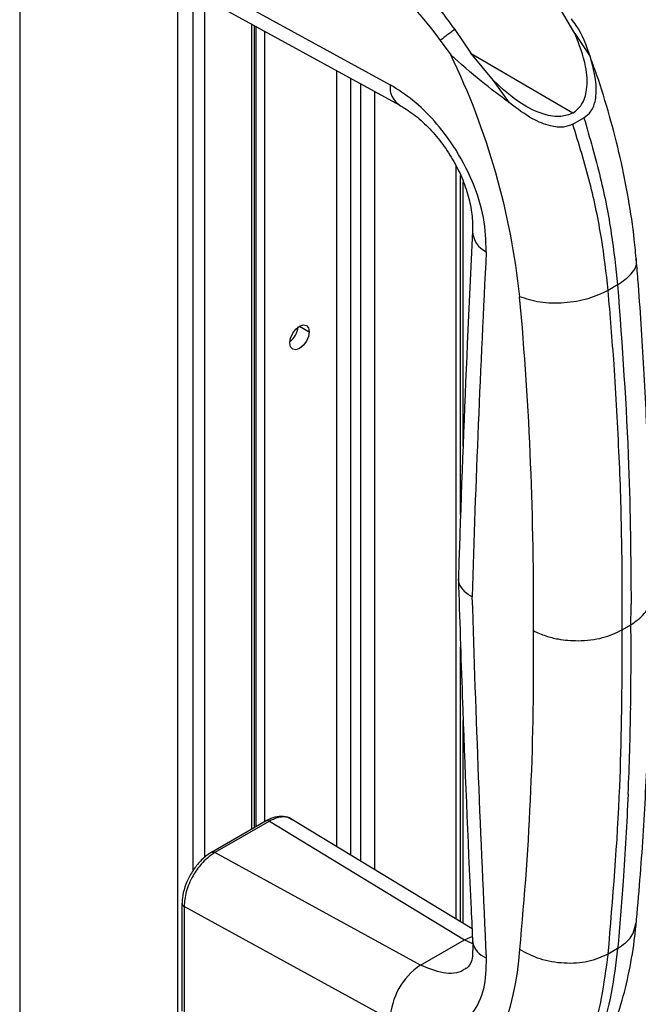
# Model space of a CAD drawing. Header units: millimetres. Extents: x 0 to 1118, y 0 to 864.
# Tile 99 of 254: x 853 to 863, y 660 to 675. Entities that reach past the tile are written whole.
import ezdxf

# ---------------------------------------------------------------- set-up
doc = ezdxf.new("R2010")
doc.units = ezdxf.units.MM

msp = doc.modelspace()

# ---------------------------------------------------------------- linework, layer by layer
at = {"color": 7, "linetype": 'Continuous', "lineweight": 25}
for p, q in [((853.348, 694.616), (853.348, 601.231)), ((853.358, 601.217), (853.358, 694.602)), ((855.752, 659.796), (855.752, 677.81)), ((855.847, 675.878), (858.981, 674.161)), ((855.976, 675.577), (859.12, 673.855)), ((855.988, 662.218), (855.988, 675.571)), ((861.789, 674.941), (861.521, 675.399)), ((856.921, 662.87), (856.921, 675.06)), ((859.963, 675), (860.208, 674.642)), ((861.789, 674.941), (862.022, 674.592)), ((859.744, 674.835), (859.902, 674.616)), ((862.011, 674.615), (861.982, 674.695)), ((860.552, 674.226), (860.208, 674.642)), ((861.761, 673.731), (860.215, 674.633)), ((860.797, 673.885), (860.552, 674.226)), ((861.759, 673.564), (861.928, 673.661)), ((860.053, 667.628), (860.053, 672.783)), ((862.44, 671.119), (862.296, 671.035)), ((862.509, 665.874), (862.642, 665.951)), ((860.053, 661.433), (860.053, 665.613)), ((857.095, 662.971), (856.266, 662.492)), ((857.145, 662.966), (856.317, 662.488)), ((857.145, 662.966), (860.109, 661.163)), ((860.226, 661.327), (857.472, 663.003)), ((859.44, 660.777), (856.317, 662.488)), ((855.816, 661.712), (855.816, 660.078)), ((855.847, 661.67), (855.847, 660.036)), ((858.981, 659.953), (855.847, 661.67)), ((859.44, 660.777), (860.109, 661.163)), ((862.44, 661.029), (862.296, 660.945))]:
    msp.add_line(p, q, dxfattribs=at)
at = {"color": 8, "linetype": 'Continuous', "lineweight": 25}
for p, q in [((856.165, 662.417), (856.165, 675.474)), ((856.871, 675.088), (856.871, 662.841)), ((856.937, 675.051), (856.937, 662.88)), ((857.078, 662.961), (857.078, 674.974)), ((858.165, 674.379), (858.165, 662.581)), ((858.385, 662.447), (858.385, 674.258)), ((858.529, 674.179), (858.529, 662.359)), ((858.749, 662.225), (858.749, 674.058)), ((859.98, 672.929), (859.98, 661.477)), ((860.093, 668.662), (860.093, 672.683)), ((857.603, 670.493), (857.75, 670.407)), ((860.093, 661.408), (860.093, 664.497)), ((860.109, 661.163), (860.234, 661.108))]:
    msp.add_line(p, q, dxfattribs=at)
at = {"color": 7, "linetype": 'Continuous', "lineweight": 25, "flags": 128}
for points in [[(857.455, 670.237), (857.467, 670.309), (857.499, 670.383), (857.546, 670.447), (857.603, 670.493), (857.659, 670.512), (857.707, 670.503), (857.739, 670.466), (857.75, 670.407)], [(857.75, 670.407), (857.739, 670.336), (857.707, 670.262), (857.659, 670.198), (857.603, 670.152), (857.546, 670.133), (857.499, 670.142), (857.467, 670.179), (857.455, 670.237)]]:
    msp.add_lwpolyline(points, dxfattribs=at)
at = {"color": 8, "linetype": 'Continuous', "lineweight": 25, "flags": 128}
msp.add_lwpolyline([(860.109, 661.163), (860.203, 661.204), (860.234, 661.213)], dxfattribs=at)
at = {"color": 7, "linetype": 'Continuous', "lineweight": 25}
for centre, radius, start, end in [((856.189, 672.353), 4.336, 34.9145, 58.2184), ((849.974, 669.795), 11.037, 5.956, 25.8997), ((1131.983, 657.818), 271.892, 177.08987, 178.19659), ((809.463, 666.276), 51.698, 359.5428, 5.1763), ((857.256, 670.522), 0.33, 307.3382, 352.6672), ((809.409, 666.286), 53.102, 0.9225, 2.389), ((810.927, 666.315), 51.584, 0.4702, 0.9175), ((811.43, 666.32), 51.081, 0.2697, 0.4698), ((812.18, 666.322), 50.331, 359.4895, 0.2711), ((1170.371, 675.843), 310.29, 181.74848, 182.76194), ((812.633, 666.397), 50.011, 359.4883, 359.8503), ((816.139, 665.378), 45.024, 354.4402, 0.6178), ((811.494, 665.422), 51.017, 0.15, 0.5071), ((811.948, 665.501), 50.696, 359.7306, 0.5083), ((812.696, 665.499), 49.948, 359.5262, 359.7291), ((813.193, 665.494), 49.451, 359.0672, 359.5267), ((814.677, 665.466), 47.968, 357.5049, 359.0728), ((855.893, 661.754), 0.0962, 240.0068, 241.2889), ((856.823, 661.249), 4.134, 318.1331, 356.7693), ((860.029, 659.909), 1.049, 124.1598, 177.583)]:
    msp.add_arc(centre, radius, start, end, dxfattribs=at)
at = {"color": 8, "linetype": 'Continuous', "lineweight": 25}
for centre, radius, start, end in [((859.302, 674.123), 0.323, 173.1852, 236.135), ((860.59, 671.945), 0.355, 181.3648, 245.3997), ((855.864, 661.715), 0.0479, 183.7935, 247.2901), ((860.548, 661.19), 0.318, 189.4675, 250.4602)]:
    msp.add_arc(centre, radius, start, end, dxfattribs=at)
at = {"color": 7, "linetype": 'Continuous', "lineweight": 25}
for points, knots in [([(859.226, 675.862), (859.357, 675.733), (859.619, 675.474), (859.848, 675.158), (859.963, 675)], [0, 0, 0, 0, 0.499495, 1, 1, 1, 1]), ([(862.022, 674.592), (861.965, 674.758), (861.895, 674.964), (861.762, 675.131), (861.736, 675.163)], [0, 0, 0, 0, 0.806309, 1, 1, 1, 1]), ([(861.761, 673.731), (861.809, 673.771), (861.916, 673.861), (861.986, 674.115), (861.968, 674.489), (861.855, 674.774), (861.789, 674.941)], [0, 0, 0, 0, 0.156928, 0.349949, 0.62025, 1, 1, 1, 1]), ([(860.797, 673.885), (860.651, 673.995), (860.335, 674.231), (860.053, 674.481), (859.902, 674.616)], [0, 0, 0, 0, 0.464292, 1, 1, 1, 1]), ([(861.928, 673.661), (861.966, 673.691), (862.052, 673.759), (862.117, 673.951), (862.121, 674.237), (862.058, 674.461), (862.022, 674.592)], [0, 0, 0, 0, 0.158305, 0.352317, 0.621588, 1, 1, 1, 1]), ([(862.725, 671.486), (862.715, 671.594), (862.687, 671.904), (862.61, 672.427), (862.485, 673.054), (862.321, 673.686), (862.163, 674.207), (862.048, 674.516), (862.011, 674.615)], [0, 0, 0, 0, 0.1067103, 0.3073168, 0.5075009, 0.707283, 0.9066931, 1, 1, 1, 1]), ([(860.442, 671.622), (860.437, 671.792), (860.428, 672.132), (860.245, 672.699), (859.977, 673.204), (859.66, 673.618), (859.33, 673.942), (859.098, 674.088), (858.981, 674.161)], [0, 0, 0, 0, 0.186763, 0.373244, 0.559566, 0.706202, 0.853049, 1, 1, 1, 1]), ([(861.761, 673.731), (861.701, 673.709), (861.567, 673.659), (861.285, 673.71), (860.922, 673.886), (860.688, 674.101), (860.552, 674.226)], [0, 0, 0, 0, 0.156936, 0.349958, 0.620261, 1, 1, 1, 1]), ([(859.111, 673.86), (859.187, 673.814), (859.341, 673.722), (859.561, 673.523), (859.762, 673.291), (859.936, 673.03), (860.076, 672.752), (860.175, 672.469), (860.234, 672.19), (860.235, 672.02), (860.235, 671.936)], [0, 0, 0, 0, 0.125764, 0.251266, 0.37652, 0.501545, 0.626368, 0.751021, 0.875546, 1, 1, 1, 1]), ([(861.759, 673.564), (861.713, 673.545), (861.609, 673.503), (861.391, 673.532), (861.106, 673.651), (860.911, 673.799), (860.797, 673.885)], [0, 0, 0, 0, 0.158305, 0.352311, 0.621582, 1, 1, 1, 1]), ([(861.928, 673.661), (862.015, 673.357), (862.186, 672.764), (862.354, 671.911), (862.412, 671.378), (862.44, 671.119)], [0, 0, 0, 0, 0.350407, 0.683741, 1, 1, 1, 1]), ([(862.296, 671.035), (862.266, 671.298), (862.205, 671.833), (862.028, 672.682), (861.85, 673.266), (861.759, 673.564)], [0, 0, 0, 0, 0.320555, 0.653889, 1, 1, 1, 1]), ([(860.235, 671.935), (860.207, 671.365), (860.129, 669.77), (860.061, 667.997), (860.023, 666.793), (860.017, 666.625)], [0, 0, 0, 0, 0.323477, 0.905587, 1, 1, 1, 1]), ([(862.925, 666.306), (862.926, 666.549), (862.93, 667.25), (862.908, 668.427), (862.847, 669.819), (862.777, 670.861), (862.73, 671.429), (862.721, 671.541)], [0, 0, 0, 0, 0.142181, 0.411971, 0.68173, 0.937272, 1, 1, 1, 1]), ([(862.44, 671.119), (862.507, 670.197), (862.627, 668.551), (862.639, 666.965), (862.644, 666.267)], [0, 0, 0, 0, 0.559986, 1, 1, 1, 1]), ([(862.464, 668.499), (862.441, 668.969), (862.399, 669.808), (862.327, 670.66), (862.296, 671.035)], [0, 0, 0, 0, 0.559996, 1, 1, 1, 1]), ([(860.021, 666.661), (860.02, 666.656), (860.011, 666.6), (860.06, 666.491), (860.171, 666.414), (860.226, 666.375)], [0, 0, 0, 0, 0.053732, 0.52677, 1, 1, 1, 1]), ([(860.018, 666.653), (860.037, 666.057), (860.091, 664.388), (860.168, 662.536), (860.228, 661.28), (860.237, 661.105)], [0, 0, 0, 0, 0.323465, 0.905586, 1, 1, 1, 1]), ([(862.642, 665.951), (862.716, 666.005), (862.867, 666.117), (862.944, 666.267), (862.924, 666.341), (862.924, 666.342)], [0, 0, 0, 0, 0.48129, 0.989391, 1, 1, 1, 1]), ([(862.72, 661.384), (862.74, 661.614), (862.8, 662.28), (862.872, 663.401), (862.92, 664.73), (862.93, 665.729), (862.926, 666.276), (862.925, 666.384)], [0, 0, 0, 0, 0.142188, 0.41185, 0.681505, 0.936995, 1, 1, 1, 1]), ([(861.16, 665.863), (861.221, 665.834), (861.334, 665.781), (861.566, 665.724), (861.862, 665.699), (862.219, 665.739), (862.414, 665.83), (862.509, 665.874)], [0, 0, 0, 0, 0.158543, 0.294993, 0.50082, 0.757173, 1, 1, 1, 1]), ([(862.296, 660.945), (862.367, 661.788), (862.493, 663.291), (862.505, 664.864), (862.511, 665.556)], [0, 0, 0, 0, 0.559986, 1, 1, 1, 1]), ([(862.6, 663.378), (862.577, 662.934), (862.538, 662.141), (862.47, 661.368), (862.44, 661.029)], [0, 0, 0, 0, 0.559996, 1, 1, 1, 1]), ([(857.488, 662.985), (857.465, 663), (857.409, 663.038), (857.294, 663.043), (857.182, 663.018), (857.115, 662.981), (857.09, 662.968)], [0, 0, 0, 0, 0.2018864, 0.5070753, 0.8165441, 1, 1, 1, 1]), ([(856.271, 662.495), (856.246, 662.48), (856.175, 662.436), (856.065, 662.331), (855.954, 662.18), (855.871, 662.011), (855.823, 661.848), (855.818, 661.75), (855.816, 661.707)], [0, 0, 0, 0, 0.100944, 0.289065, 0.476703, 0.664245, 0.852871, 1, 1, 1, 1]), ([(856.317, 662.488), (856.279, 662.463), (856.207, 662.415), (856.091, 662.297), (855.994, 662.161), (855.922, 662.015), (855.863, 661.855), (855.853, 661.743), (855.847, 661.67)], [0, 0, 0, 0, 0.15498, 0.290137, 0.500142, 0.630548, 0.75751, 1, 1, 1, 1]), ([(862.106, 659.24), (862.114, 659.252), (862.201, 659.399), (862.332, 659.711), (862.498, 660.178), (862.622, 660.683), (862.692, 661.106), (862.717, 661.363), (862.725, 661.435)], [0, 0, 0, 0, 0.0204607, 0.2378884, 0.4590822, 0.6835574, 0.9105208, 1, 1, 1, 1]), ([(860.235, 661.138), (860.237, 661.031), (860.24, 660.825), (860.173, 660.757), (860.141, 660.725)], [0, 0, 0, 0, 0.518058, 1, 1, 1, 1]), ([(861.759, 659.008), (861.851, 659.209), (862.03, 659.6), (862.206, 660.254), (862.266, 660.719), (862.296, 660.945)], [0, 0, 0, 0, 0.3504129, 0.6837469, 1, 1, 1, 1]), ([(862.44, 661.029), (862.411, 660.8), (862.353, 660.333), (862.184, 659.685), (862.014, 659.301), (861.928, 659.106)], [0, 0, 0, 0, 0.320548, 0.653882, 1, 1, 1, 1]), ([(860.442, 660.891), (860.437, 660.726), (860.428, 660.397), (860.245, 660.031), (859.977, 659.819), (859.659, 659.753), (859.33, 659.789), (859.097, 659.899), (858.981, 659.953)], [0, 0, 0, 0, 0.186473, 0.373089, 0.559712, 0.706529, 0.853369, 1, 1, 1, 1])]:
    msp.add_open_spline(points, degree=3, knots=knots, dxfattribs=at)
for points in [[(859.963, 675), (859.943, 674.987), (859.903, 674.96), (859.84, 674.914), (859.783, 674.87), (859.757, 674.846), (859.744, 674.835)], [(862.296, 671.035), (862.198, 670.989), (862.002, 670.895), (861.626, 670.835), (861.249, 670.842), (861.05, 670.907), (860.951, 670.94)], [(862.296, 660.945), (862.198, 660.902), (862.002, 660.814), (861.626, 660.793), (861.249, 660.854), (861.05, 660.962), (860.951, 661.016)]]:
    msp.add_open_spline(points, degree=3, dxfattribs=at)
at = {"color": 8, "linetype": 'Continuous', "lineweight": 25}
for points, knots in [([(862.44, 671.119), (862.516, 671.173), (862.667, 671.282), (862.746, 671.429), (862.718, 671.499), (862.714, 671.508)], [0, 0, 0, 0, 0.464453, 0.928907, 1, 1, 1, 1]), ([(857.483, 662.995), (857.482, 662.996), (857.448, 663.025), (857.371, 663.035), (857.255, 663.02), (857.183, 662.985), (857.145, 662.966)], [0, 0, 0, 0, 0.0168194, 0.4295864, 0.695293, 1, 1, 1, 1]), ([(857.145, 662.966), (857.135, 662.97), (857.117, 662.979), (857.102, 662.973), (857.095, 662.971)], [0, 0, 0, 0, 0.500061, 1, 1, 1, 1]), ([(856.267, 662.493), (856.274, 662.495), (856.289, 662.501), (856.307, 662.492), (856.317, 662.488)], [0, 0, 0, 0, 0.498452, 1, 1, 1, 1]), ([(862.44, 661.029), (862.521, 661.086), (862.673, 661.195), (862.702, 661.344), (862.715, 661.415)], [0, 0, 0, 0, 0.5297825, 1, 1, 1, 1]), ([(860.138, 660.737), (860.123, 660.724), (860.033, 660.648), (859.791, 660.634), (859.557, 660.729), (859.44, 660.777)], [0, 0, 0, 0, 0.094596, 0.547272, 1, 1, 1, 1])]:
    msp.add_open_spline(points, degree=3, knots=knots, dxfattribs=at)

doc.saveas('drawing.dxf')
